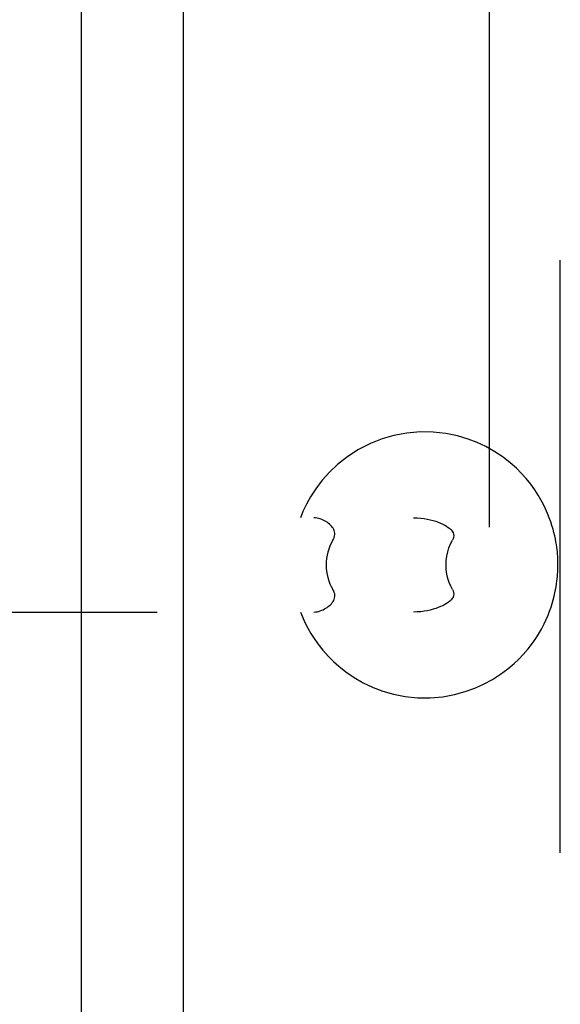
# Model space of a CAD drawing. Header units: inches. Extents: x 0 to 215, y 0 to 139.
# Tile 23 of 96: x 40.87 to 41.94, y 49.47 to 51.43. Entities that reach past the tile are written whole.
import ezdxf

# ---------------------------------------------------------------- set-up
doc = ezdxf.new("R2010")
doc.units = ezdxf.units.IN
doc.header["$LTSCALE"] = 11.804375
doc.header["$MEASUREMENT"] = 0
doc.linetypes.add('HIDDEN', pattern=[0.2, 0.1, -0.1])
doc.layers.get('0').update_dxf_attribs({"linetype": 'CONTINUOUS'})
doc.layers.add('DEFAULT_2', color=8, linetype='HIDDEN')
doc.layers.add('DOOR_ASSEMBLY', color=7, linetype='CONTINUOUS')

msp = doc.modelspace()

# ---------------------------------------------------------------- linework, layer by layer
at = {"color": 3, "linetype": 'Continuous'}
msp.add_line((40.9894, 91.5528), (40.9894, 12.4488), dxfattribs=at)
at = {"layer": 'DEFAULT_2', "color": 8, "linetype": 'HIDDEN'}
for p, q in [((41.8019, 91.7353), (41.8019, 12.2664)), ((39.4002, 50.4388), (41.651, 50.4388)), ((39.9604, 50.2508), (41.651, 50.2508))]:
    msp.add_line(p, q, dxfattribs=at)
for points in [[(41.9387, 50.3448), (41.9387, 50.3482), (41.9387, 50.3515), (41.9385, 50.3549), (41.9384, 50.3584), (41.9382, 50.3622), (41.9379, 50.3662), (41.9375, 50.3705), (41.937, 50.3752), (41.9364, 50.3801), (41.9356, 50.3853), (41.9347, 50.3908), (41.9336, 50.3967), (41.9323, 50.4028), (41.9308, 50.4092), (41.929, 50.4161), (41.9268, 50.4234), (41.9244, 50.4309), (41.9215, 50.4388), (41.9181, 50.4475), (41.9141, 50.4564), (41.9097, 50.4654), (41.9048, 50.4746), (41.8992, 50.484), (41.8927, 50.4941), (41.8846, 50.5053), (41.8755, 50.5167), (41.8663, 50.5269), (41.856, 50.5372), (41.8438, 50.5481), (41.8297, 50.5591), (41.813, 50.5703), (41.7949, 50.5805), (41.7779, 50.5885), (41.7599, 50.5955), (41.7388, 50.6017), (41.7157, 50.6065), (41.6906, 50.6093), (41.6645, 50.6097), (41.6381, 50.6074), (41.6122, 50.6026), (41.5885, 50.5958), (41.5652, 50.5866), (41.5403, 50.5738), (41.5175, 50.5589), (41.4997, 50.5447), (41.4843, 50.5301), (41.4693, 50.5134), (41.4564, 50.4964), (41.4462, 50.4807), (41.4379, 50.4657), (41.431, 50.4512), (41.426, 50.4388)], [(41.4906, 50.3938), (41.4922, 50.3967), (41.4934, 50.3996), (41.4941, 50.4024), (41.4945, 50.4052), (41.4945, 50.4079), (41.4941, 50.4105), (41.4933, 50.4131), (41.4923, 50.4155), (41.4909, 50.4179), (41.4893, 50.4201), (41.4876, 50.4221), (41.4856, 50.4241), (41.4836, 50.426), (41.4814, 50.4279), (41.479, 50.4296), (41.4765, 50.4312), (41.474, 50.4327), (41.4713, 50.4341), (41.4685, 50.4354), (41.4656, 50.4365), (41.4625, 50.4375), (41.4594, 50.4382), (41.4562, 50.4387), (41.4529, 50.4388)], [(41.651, 50.4388), (41.6585, 50.4386), (41.6655, 50.4381), (41.6722, 50.4372), (41.6785, 50.4361), (41.6845, 50.4348), (41.6901, 50.4334), (41.6953, 50.4317), (41.7003, 50.43), (41.705, 50.4281), (41.7093, 50.4261), (41.7133, 50.424), (41.717, 50.4218), (41.7204, 50.4195), (41.7235, 50.417), (41.7261, 50.4144), (41.7282, 50.4117), (41.7298, 50.4089), (41.7309, 50.4059), (41.7312, 50.4029), (41.7309, 50.3999), (41.7301, 50.3969), (41.7286, 50.3938)], [(41.4906, 50.3938), (41.4874, 50.3882), (41.4847, 50.3824), (41.4824, 50.3763), (41.4805, 50.3702), (41.479, 50.3639), (41.478, 50.3576), (41.4773, 50.3512), (41.4771, 50.3448)], [(41.716, 50.3448), (41.7163, 50.3535), (41.7174, 50.362), (41.7192, 50.3705), (41.7217, 50.3787), (41.7248, 50.3865), (41.7286, 50.3938)], [(41.426, 50.2508), (41.4299, 50.241), (41.435, 50.2298), (41.4406, 50.2188), (41.4467, 50.2081), (41.4531, 50.1981), (41.4605, 50.1875), (41.4707, 50.1746), (41.4819, 50.162), (41.4916, 50.1523), (41.5022, 50.1428), (41.5164, 50.1316), (41.5329, 50.1204), (41.551, 50.11), (41.5705, 50.1008), (41.5903, 50.0933), (41.6114, 50.0873), (41.6348, 50.0827), (41.6594, 50.0802), (41.6845, 50.0801), (41.7092, 50.0822), (41.7326, 50.0865), (41.7543, 50.0924), (41.7731, 50.0992), (41.7906, 50.107), (41.8082, 50.1165), (41.8245, 50.1269), (41.839, 50.1377), (41.8514, 50.1482), (41.8607, 50.1571), (41.8693, 50.166), (41.8792, 50.1775), (41.8882, 50.1891), (41.8945, 50.1982), (41.8999, 50.2068), (41.9058, 50.2169), (41.9111, 50.2271), (41.9154, 50.2361), (41.919, 50.2446), (41.9222, 50.2528), (41.925, 50.2607), (41.9274, 50.2682), (41.9295, 50.2754), (41.9313, 50.2824), (41.9328, 50.2889), (41.934, 50.2952), (41.9351, 50.3012), (41.936, 50.3068), (41.9367, 50.3121), (41.9373, 50.3172), (41.9377, 50.3219), (41.9381, 50.3263), (41.9383, 50.3304), (41.9385, 50.3343), (41.9386, 50.3379), (41.9387, 50.3413), (41.9387, 50.3448)], [(41.4771, 50.3448), (41.4773, 50.3384), (41.478, 50.3321), (41.479, 50.3258), (41.4805, 50.3195), (41.4824, 50.3133), (41.4847, 50.3073), (41.4874, 50.3015), (41.4906, 50.2958)], [(41.7286, 50.2958), (41.7252, 50.3024), (41.7222, 50.3097), (41.7196, 50.3178), (41.7176, 50.3265), (41.7164, 50.3354), (41.716, 50.3448)], [(41.4529, 50.2508), (41.4562, 50.251), (41.4594, 50.2515), (41.4625, 50.2522), (41.4655, 50.2532), (41.4685, 50.2543), (41.4713, 50.2556), (41.474, 50.257), (41.4765, 50.2585), (41.479, 50.2601), (41.4813, 50.2618), (41.4836, 50.2636), (41.4856, 50.2655), (41.4876, 50.2675), (41.4893, 50.2696), (41.4909, 50.2718), (41.4922, 50.2741), (41.4933, 50.2766), (41.4941, 50.2791), (41.4945, 50.2817), (41.4945, 50.2844), (41.4942, 50.2872), (41.4934, 50.29), (41.4922, 50.2929), (41.4906, 50.2958)], [(41.7286, 50.2958), (41.7301, 50.2928), (41.7309, 50.2898), (41.7312, 50.2868), (41.7308, 50.2837), (41.7298, 50.2808), (41.7282, 50.278), (41.7261, 50.2752), (41.7235, 50.2726), (41.7204, 50.2702), (41.717, 50.2679), (41.7133, 50.2656), (41.7093, 50.2635), (41.7049, 50.2616), (41.7003, 50.2597), (41.6953, 50.2579), (41.6901, 50.2563), (41.6844, 50.2548), (41.6785, 50.2536), (41.6722, 50.2525), (41.6655, 50.2516), (41.6585, 50.2511), (41.651, 50.2508)]]:
    msp.add_lwpolyline(points, dxfattribs=at)
at = {"layer": 'DOOR_ASSEMBLY', "color": 8, "linetype": 'HIDDEN'}
msp.add_line((41.9434, 11.9973), (41.9434, 92.0043), dxfattribs=at)
at = {"layer": 'DOOR_ASSEMBLY', "color": 3, "linetype": 'Continuous'}
msp.add_line((41.1934, 41.9583), (41.1934, 62.0433), dxfattribs=at)

doc.saveas('drawing.dxf')
